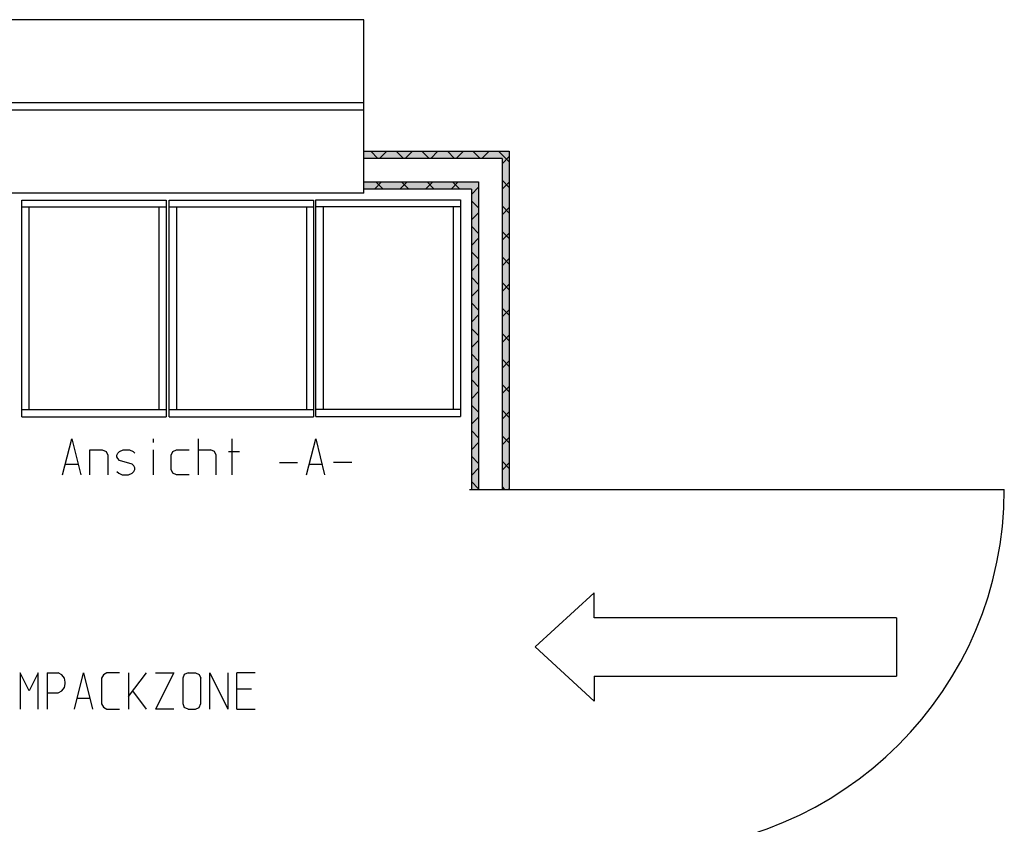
# Model space of a CAD drawing. Header units: millimetres. Extents: x 0 to 40100, y 0 to 29075.
# Tile 89 of 119: x 17527 to 20252, y 24018 to 26245. Entities that reach past the tile are written whole.
import ezdxf

# ---------------------------------------------------------------- set-up
doc = ezdxf.new("R2010")
doc.units = ezdxf.units.MM
doc.header["$MEASUREMENT"] = 0
doc.linetypes.add('AUSGEZOGEN', pattern=[0, 0])
doc.layers.get('0').update_dxf_attribs({"linetype": 'CONTINUOUS'})
for name, color, linetype, true_color in [('ibmp_KT_Beschriftung', 1, 'AUSGEZOGEN', 0xff0000), ('ibmp_KT_Fenster_Türen_Durchbrüche', 7, 'AUSGEZOGEN', 0x008080), ('ibmp_KT_Geräte-bauseits', 7, 'AUSGEZOGEN', 0x008000), ('ibmp_KT_Geräte_Ansicht', 1, 'AUSGEZOGEN', 0xff0000), ('ibmp_KT_Grundriss', 6, 'AUSGEZOGEN', 0xff00ff), ('ibmp_KT_Grundriss_Grundfläche', 7, 'AUSGEZOGEN', 0xffc6ff), ('ibmp_KT_Grundriss_Schraffur', 6, 'AUSGEZOGEN', 0xff00ff)]:
    doc.layers.add(name, color=color, linetype=linetype, true_color=true_color)
doc.styles.get("Standard").update_dxf_attribs({"font": 'TXT.SHX'})

# ---------------------------------------------------------------- blocks, each defined once
blk = doc.blocks.new('_SWS_COLOR_BLOCK_13')
at = {"layer": 'ibmp_KT_Grundriss_Grundfläche', "color": 0, "true_color": 0xfefefe}
for points in [[(18480, 25861.5), (18882.3, 25881.5), (18862.3, 25861.5)], [(18480, 25861.5), (18480, 25881.5), (18882.3, 25881.5)]]:
    blk.add_solid(points, dxfattribs=at)
at = {"color": 0, "true_color": 0x000000}
blk.add_attdef('', (0, 0), '', height=1, dxfattribs=at)
blk = doc.blocks.new('_SWS_COLOR_BLOCK_14')
at = {"layer": 'ibmp_KT_Grundriss_Grundfläche', "color": 0, "true_color": 0xfefefe}
for points in [[(18862.3, 25861.5), (18882.3, 25881.5), (18882.3, 24945)], [(18862.3, 25861.5), (18882.3, 24945), (18862.3, 24945)]]:
    blk.add_solid(points, dxfattribs=at)
at = {"color": 0, "true_color": 0x000000}
blk.add_attdef('', (0, 0), '', height=1, dxfattribs=at)
blk = doc.blocks.new('_SWS_COLOR_BLOCK_87')
at = {"layer": 'ibmp_KT_Grundriss_Grundfläche', "color": 0, "true_color": 0xfefefe}
for points in [[(18480, 25776.2), (18797.3, 25796.2), (18777.3, 25776.2)], [(18480, 25776.2), (18480, 25796.2), (18797.3, 25796.2)]]:
    blk.add_solid(points, dxfattribs=at)
at = {"color": 0, "true_color": 0x000000}
blk.add_attdef('', (0, 0), '', height=1, dxfattribs=at)
blk = doc.blocks.new('_SWS_COLOR_BLOCK_88')
at = {"layer": 'ibmp_KT_Grundriss_Grundfläche', "color": 0, "true_color": 0xfefefe}
for points in [[(18777.3, 25776.2), (18797.3, 25796.2), (18797.3, 24945)], [(18777.3, 25776.2), (18797.3, 24945), (18777.3, 24945)]]:
    blk.add_solid(points, dxfattribs=at)
at = {"color": 0, "true_color": 0x000000}
blk.add_attdef('', (0, 0), '', height=1, dxfattribs=at)
blk = doc.blocks.new('BLOCK_00390')
at = {"layer": 'ibmp_KT_Geräte-bauseits', "color": 0, "linetype": 'AUSGEZOGEN', "true_color": 0x000000}
for p, q in [((18346.87, 25747.1), (18746.87, 25747.1)), ((18346.87, 25147.1), (18346.87, 25747.1)), ((18746.87, 25727.1), (18346.87, 25727.1)), ((18366.87, 25727.1), (18366.87, 25167.1)), ((18726.87, 25727.1), (18726.87, 25167.1)), ((18746.87, 25747.1), (18746.87, 25147.1)), ((18346.87, 25167.1), (18746.87, 25167.1)), ((18346.87, 25147.1), (18746.87, 25147.1))]:
    blk.add_line(p, q, dxfattribs=at)
at = {"color": 0, "true_color": 0x000000}
blk.add_attdef('', (0, 0), '', height=1, dxfattribs=at)
blk = doc.blocks.new('BLOCK_00391')
at = {"layer": 'ibmp_KT_Geräte-bauseits', "color": 0, "linetype": 'AUSGEZOGEN', "true_color": 0x000000}
for p, q in [((18346.87, 25747.1), (18746.87, 25747.1)), ((18346.87, 25147.1), (18346.87, 25747.1)), ((18746.87, 25727.1), (18346.87, 25727.1)), ((18366.87, 25727.1), (18366.87, 25167.1)), ((18726.87, 25727.1), (18726.87, 25167.1)), ((18746.87, 25747.1), (18746.87, 25147.1)), ((18346.87, 25167.1), (18746.87, 25167.1)), ((18346.87, 25147.1), (18746.87, 25147.1))]:
    blk.add_line(p, q, dxfattribs=at)
at = {"color": 0, "true_color": 0x000000}
blk.add_attdef('', (0, 0), '', height=1, dxfattribs=at)
blk = doc.blocks.new('BLOCK_00392')
at = {"layer": 'ibmp_KT_Geräte-bauseits', "color": 0, "linetype": 'AUSGEZOGEN', "true_color": 0x000000}
for p, q in [((18346.87, 25747.1), (18746.87, 25747.1)), ((18346.87, 25147.1), (18346.87, 25747.1)), ((18746.87, 25727.1), (18346.87, 25727.1)), ((18366.87, 25727.1), (18366.87, 25167.1)), ((18726.87, 25727.1), (18726.87, 25167.1)), ((18746.87, 25747.1), (18746.87, 25147.1)), ((18346.87, 25167.1), (18746.87, 25167.1)), ((18346.87, 25147.1), (18746.87, 25147.1))]:
    blk.add_line(p, q, dxfattribs=at)
at = {"color": 0, "true_color": 0x000000}
blk.add_attdef('', (0, 0), '', height=1, dxfattribs=at)
blk = doc.blocks.new('BLOCK_00393')
at = {"layer": 'ibmp_KT_Geräte-bauseits', "color": 0, "linetype": 'AUSGEZOGEN', "true_color": 0x000000}
for p, q in [((18346.87, 25747.1), (18746.87, 25747.1)), ((18346.87, 25147.1), (18346.87, 25747.1)), ((18746.87, 25727.1), (18346.87, 25727.1)), ((18366.87, 25727.1), (18366.87, 25167.1)), ((18726.87, 25727.1), (18726.87, 25167.1)), ((18746.87, 25747.1), (18746.87, 25147.1)), ((18346.87, 25167.1), (18746.87, 25167.1)), ((18346.87, 25147.1), (18746.87, 25147.1))]:
    blk.add_line(p, q, dxfattribs=at)
at = {"color": 0, "true_color": 0x000000}
blk.add_attdef('', (0, 0), '', height=1, dxfattribs=at)
blk = doc.blocks.new('BLOCK_00394')
at = {"layer": 'ibmp_KT_Geräte-bauseits', "color": 0, "linetype": 'AUSGEZOGEN', "true_color": 0x000000}
for p, q in [((18346.87, 25747.1), (18746.87, 25747.1)), ((18346.87, 25147.1), (18346.87, 25747.1)), ((18746.87, 25727.1), (18346.87, 25727.1)), ((18366.87, 25727.1), (18366.87, 25167.1)), ((18726.87, 25727.1), (18726.87, 25167.1)), ((18746.87, 25747.1), (18746.87, 25147.1)), ((18346.87, 25167.1), (18746.87, 25167.1)), ((18346.87, 25147.1), (18746.87, 25147.1))]:
    blk.add_line(p, q, dxfattribs=at)
at = {"color": 0, "true_color": 0x000000}
blk.add_attdef('', (0, 0), '', height=1, dxfattribs=at)
blk = doc.blocks.new('BLOCK_00395')
at = {"layer": 'ibmp_KT_Geräte-bauseits', "color": 0, "linetype": 'AUSGEZOGEN', "true_color": 0x000000}
for p, q in [((18346.87, 25747.1), (18746.87, 25747.1)), ((18346.87, 25147.1), (18346.87, 25747.1)), ((18746.87, 25727.1), (18346.87, 25727.1)), ((18366.87, 25727.1), (18366.87, 25167.1)), ((18726.87, 25727.1), (18726.87, 25167.1)), ((18746.87, 25747.1), (18746.87, 25147.1)), ((18346.87, 25167.1), (18746.87, 25167.1)), ((18346.87, 25147.1), (18746.87, 25147.1))]:
    blk.add_line(p, q, dxfattribs=at)
at = {"color": 0, "true_color": 0x000000}
blk.add_attdef('', (0, 0), '', height=1, dxfattribs=at)
blk = doc.blocks.new('BLOCK_00402')
at = {"layer": 'ibmp_KT_Geräte-bauseits', "color": 0, "linetype": 'AUSGEZOGEN', "true_color": 0x000000}
for p, q in [((17532.87, 25746.1), (17932.87, 25746.1)), ((17532.87, 25146.1), (17532.87, 25746.1)), ((17932.87, 25726.1), (17532.87, 25726.1)), ((17552.87, 25726.1), (17552.87, 25166.1)), ((17912.87, 25726.1), (17912.87, 25166.1)), ((17932.87, 25746.1), (17932.87, 25146.1)), ((17532.87, 25166.1), (17932.87, 25166.1)), ((17532.87, 25146.1), (17932.87, 25146.1))]:
    blk.add_line(p, q, dxfattribs=at)
at = {"color": 0, "true_color": 0x000000}
blk.add_attdef('', (0, 0), '', height=1, dxfattribs=at)
blk = doc.blocks.new('BLOCK_00403')
at = {"layer": 'ibmp_KT_Geräte-bauseits', "color": 0, "linetype": 'AUSGEZOGEN', "true_color": 0x000000}
for p, q in [((17532.87, 25746.1), (17932.87, 25746.1)), ((17532.87, 25146.1), (17532.87, 25746.1)), ((17932.87, 25726.1), (17532.87, 25726.1)), ((17552.87, 25726.1), (17552.87, 25166.1)), ((17912.87, 25726.1), (17912.87, 25166.1)), ((17932.87, 25746.1), (17932.87, 25146.1)), ((17532.87, 25166.1), (17932.87, 25166.1)), ((17532.87, 25146.1), (17932.87, 25146.1))]:
    blk.add_line(p, q, dxfattribs=at)
at = {"color": 0, "true_color": 0x000000}
blk.add_attdef('', (0, 0), '', height=1, dxfattribs=at)
blk = doc.blocks.new('BLOCK_00404')
at = {"layer": 'ibmp_KT_Geräte-bauseits', "color": 0, "linetype": 'AUSGEZOGEN', "true_color": 0x000000}
for p, q in [((17532.87, 25746.1), (17932.87, 25746.1)), ((17532.87, 25146.1), (17532.87, 25746.1)), ((17932.87, 25726.1), (17532.87, 25726.1)), ((17552.87, 25726.1), (17552.87, 25166.1)), ((17912.87, 25726.1), (17912.87, 25166.1)), ((17932.87, 25746.1), (17932.87, 25146.1)), ((17532.87, 25166.1), (17932.87, 25166.1)), ((17532.87, 25146.1), (17932.87, 25146.1))]:
    blk.add_line(p, q, dxfattribs=at)
at = {"color": 0, "true_color": 0x000000}
blk.add_attdef('', (0, 0), '', height=1, dxfattribs=at)
blk = doc.blocks.new('BLOCK_00405')
at = {"layer": 'ibmp_KT_Geräte-bauseits', "color": 0, "linetype": 'AUSGEZOGEN', "true_color": 0x000000}
for p, q in [((17532.87, 25746.1), (17932.87, 25746.1)), ((17532.87, 25146.1), (17532.87, 25746.1)), ((17932.87, 25726.1), (17532.87, 25726.1)), ((17552.87, 25726.1), (17552.87, 25166.1)), ((17912.87, 25726.1), (17912.87, 25166.1)), ((17932.87, 25746.1), (17932.87, 25146.1)), ((17532.87, 25166.1), (17932.87, 25166.1)), ((17532.87, 25146.1), (17932.87, 25146.1))]:
    blk.add_line(p, q, dxfattribs=at)
at = {"color": 0, "true_color": 0x000000}
blk.add_attdef('', (0, 0), '', height=1, dxfattribs=at)
blk = doc.blocks.new('BLOCK_00406')
at = {"layer": 'ibmp_KT_Geräte-bauseits', "color": 0, "linetype": 'AUSGEZOGEN', "true_color": 0x000000}
for p, q in [((17532.87, 25746.1), (17932.87, 25746.1)), ((17532.87, 25146.1), (17532.87, 25746.1)), ((17932.87, 25726.1), (17532.87, 25726.1)), ((17552.87, 25726.1), (17552.87, 25166.1)), ((17912.87, 25726.1), (17912.87, 25166.1)), ((17932.87, 25746.1), (17932.87, 25146.1)), ((17532.87, 25166.1), (17932.87, 25166.1)), ((17532.87, 25146.1), (17932.87, 25146.1))]:
    blk.add_line(p, q, dxfattribs=at)
at = {"color": 0, "true_color": 0x000000}
blk.add_attdef('', (0, 0), '', height=1, dxfattribs=at)
blk = doc.blocks.new('BLOCK_00407')
at = {"layer": 'ibmp_KT_Geräte-bauseits', "color": 0, "linetype": 'AUSGEZOGEN', "true_color": 0x000000}
for p, q in [((17532.87, 25746.1), (17932.87, 25746.1)), ((17532.87, 25146.1), (17532.87, 25746.1)), ((17932.87, 25726.1), (17532.87, 25726.1)), ((17552.87, 25726.1), (17552.87, 25166.1)), ((17912.87, 25726.1), (17912.87, 25166.1)), ((17932.87, 25746.1), (17932.87, 25146.1)), ((17532.87, 25166.1), (17932.87, 25166.1)), ((17532.87, 25146.1), (17932.87, 25146.1))]:
    blk.add_line(p, q, dxfattribs=at)
at = {"color": 0, "true_color": 0x000000}
blk.add_attdef('', (0, 0), '', height=1, dxfattribs=at)
blk = doc.blocks.new('BLOCK_00408')
at = {"layer": 'ibmp_KT_Geräte-bauseits', "color": 0, "linetype": 'AUSGEZOGEN', "true_color": 0x000000}
for p, q in [((17940.87, 25746.1), (18340.87, 25746.1)), ((17940.87, 25146.1), (17940.87, 25746.1)), ((18340.87, 25726.1), (17940.87, 25726.1)), ((17960.87, 25726.1), (17960.87, 25166.1)), ((18320.87, 25726.1), (18320.87, 25166.1)), ((18340.87, 25746.1), (18340.87, 25146.1)), ((17940.87, 25166.1), (18340.87, 25166.1)), ((17940.87, 25146.1), (18340.87, 25146.1))]:
    blk.add_line(p, q, dxfattribs=at)
at = {"color": 0, "true_color": 0x000000}
blk.add_attdef('', (0, 0), '', height=1, dxfattribs=at)
blk = doc.blocks.new('BLOCK_00409')
at = {"layer": 'ibmp_KT_Geräte-bauseits', "color": 0, "linetype": 'AUSGEZOGEN', "true_color": 0x000000}
for p, q in [((17940.87, 25746.1), (18340.87, 25746.1)), ((17940.87, 25146.1), (17940.87, 25746.1)), ((18340.87, 25726.1), (17940.87, 25726.1)), ((17960.87, 25726.1), (17960.87, 25166.1)), ((18320.87, 25726.1), (18320.87, 25166.1)), ((18340.87, 25746.1), (18340.87, 25146.1)), ((17940.87, 25166.1), (18340.87, 25166.1)), ((17940.87, 25146.1), (18340.87, 25146.1))]:
    blk.add_line(p, q, dxfattribs=at)
at = {"color": 0, "true_color": 0x000000}
blk.add_attdef('', (0, 0), '', height=1, dxfattribs=at)
blk = doc.blocks.new('BLOCK_00410')
at = {"layer": 'ibmp_KT_Geräte-bauseits', "color": 0, "linetype": 'AUSGEZOGEN', "true_color": 0x000000}
for p, q in [((17940.87, 25746.1), (18340.87, 25746.1)), ((17940.87, 25146.1), (17940.87, 25746.1)), ((18340.87, 25726.1), (17940.87, 25726.1)), ((17960.87, 25726.1), (17960.87, 25166.1)), ((18320.87, 25726.1), (18320.87, 25166.1)), ((18340.87, 25746.1), (18340.87, 25146.1)), ((17940.87, 25166.1), (18340.87, 25166.1)), ((17940.87, 25146.1), (18340.87, 25146.1))]:
    blk.add_line(p, q, dxfattribs=at)
at = {"color": 0, "true_color": 0x000000}
blk.add_attdef('', (0, 0), '', height=1, dxfattribs=at)
blk = doc.blocks.new('BLOCK_00411')
at = {"layer": 'ibmp_KT_Geräte-bauseits', "color": 0, "linetype": 'AUSGEZOGEN', "true_color": 0x000000}
for p, q in [((17940.87, 25746.1), (18340.87, 25746.1)), ((17940.87, 25146.1), (17940.87, 25746.1)), ((18340.87, 25726.1), (17940.87, 25726.1)), ((17960.87, 25726.1), (17960.87, 25166.1)), ((18320.87, 25726.1), (18320.87, 25166.1)), ((18340.87, 25746.1), (18340.87, 25146.1)), ((17940.87, 25166.1), (18340.87, 25166.1)), ((17940.87, 25146.1), (18340.87, 25146.1))]:
    blk.add_line(p, q, dxfattribs=at)
at = {"color": 0, "true_color": 0x000000}
blk.add_attdef('', (0, 0), '', height=1, dxfattribs=at)
blk = doc.blocks.new('BLOCK_00412')
at = {"layer": 'ibmp_KT_Geräte-bauseits', "color": 0, "linetype": 'AUSGEZOGEN', "true_color": 0x000000}
for p, q in [((17940.87, 25746.1), (18340.87, 25746.1)), ((17940.87, 25146.1), (17940.87, 25746.1)), ((18340.87, 25726.1), (17940.87, 25726.1)), ((17960.87, 25726.1), (17960.87, 25166.1)), ((18320.87, 25726.1), (18320.87, 25166.1)), ((18340.87, 25746.1), (18340.87, 25146.1)), ((17940.87, 25166.1), (18340.87, 25166.1)), ((17940.87, 25146.1), (18340.87, 25146.1))]:
    blk.add_line(p, q, dxfattribs=at)
at = {"color": 0, "true_color": 0x000000}
blk.add_attdef('', (0, 0), '', height=1, dxfattribs=at)
blk = doc.blocks.new('BLOCK_00413')
at = {"layer": 'ibmp_KT_Geräte-bauseits', "color": 0, "linetype": 'AUSGEZOGEN', "true_color": 0x000000}
for p, q in [((17940.87, 25746.1), (18340.87, 25746.1)), ((17940.87, 25146.1), (17940.87, 25746.1)), ((18340.87, 25726.1), (17940.87, 25726.1)), ((17960.87, 25726.1), (17960.87, 25166.1)), ((18320.87, 25726.1), (18320.87, 25166.1)), ((18340.87, 25746.1), (18340.87, 25146.1)), ((17940.87, 25166.1), (18340.87, 25166.1)), ((17940.87, 25146.1), (18340.87, 25146.1))]:
    blk.add_line(p, q, dxfattribs=at)
at = {"color": 0, "true_color": 0x000000}
blk.add_attdef('', (0, 0), '', height=1, dxfattribs=at)
blk = doc.blocks.new('BLOCK_00430')
at = {"layer": 'ibmp_KT_Fenster_Türen_Durchbrüche', "color": 0, "linetype": 'AUSGEZOGEN', "true_color": 0x000000}
for p, q in [((17110.1, 26245.38), (17110.1, 25765.38)), ((18480.1, 26245.38), (17110.1, 26245.38)), ((18480.1, 25765.38), (18480.1, 26245.38)), ((18480.1, 26014.98), (17110.1, 26014.98)), ((17110.1, 25995.78), (18480.1, 25995.78)), ((18480.1, 25765.38), (17110.1, 25765.38))]:
    blk.add_line(p, q, dxfattribs=at)
at = {"color": 0, "true_color": 0x000000}
blk.add_attdef('', (0, 0), '', height=1, dxfattribs=at)
blk = doc.blocks.new('BLOCK_00439')
at = {"layer": 'ibmp_KT_Beschriftung', "color": 0, "linetype": 'AUSGEZOGEN', "true_color": 0x000000}
for p, q in [((18954.1, 24509.1), (19116.95, 24659.1)), ((19116.95, 24589.86), (19116.95, 24659.1)), ((19954.1, 24589.86), (19116.95, 24589.86)), ((19954.1, 24589.86), (19954.1, 24428.34)), ((19116.95, 24359.1), (18954.1, 24509.1)), ((19116.95, 24428.34), (19116.95, 24359.1)), ((19116.95, 24428.34), (19954.1, 24428.34))]:
    blk.add_line(p, q, dxfattribs=at)
at = {"color": 0, "true_color": 0x000000}
blk.add_attdef('', (0, 0), '', height=1, dxfattribs=at)
blk = doc.blocks.new('BLOCK_00472')
at = {"layer": 'ibmp_KT_Fenster_Türen_Durchbrüche', "color": 0, "linetype": 'AUSGEZOGEN', "true_color": 0x000000}
for p, q in [((18772.1, 24945.1), (19252.1, 24945.1)), ((19252.1, 24945.1), (20252.1, 24945.1)), ((19252.1, 23945.1), (18772.1, 23945.1))]:
    blk.add_line(p, q, dxfattribs=at)
blk.add_arc((19252.1, 24945.1), 1000, 270, 360, dxfattribs=at)
at = {"color": 0, "true_color": 0x000000}
blk.add_attdef('', (0, 0), '', height=1, dxfattribs=at)
blk = doc.blocks.new('BLOCK_00518')
at = {"layer": 'ibmp_KT_Beschriftung', "color": 0, "linetype": 'AUSGEZOGEN', "true_color": 0x000000}
for p, q in [((16328.6, 24437.1), (16343.27, 24337.1)), ((16363.27, 24337.1), (16378.6, 24437.1)), ((16403.6, 24337.1), (16428.93, 24437.1)), ((16428.93, 24437.1), (16453.6, 24337.1)), ((16478.6, 24437.1), (16508.6, 24437.1)), ((16478.6, 24437.1), (16478.6, 24337.1)), ((16518.6, 24431.76), (16508.6, 24437.1)), ((16525.93, 24422.43), (16518.6, 24431.76)), ((16528.6, 24411.76), (16525.93, 24422.43)), ((16553.6, 24437.1), (16603.6, 24437.1)), ((16553.6, 24337.1), (16553.6, 24437.1)), ((16628.6, 24337.1), (16628.6, 24437.1)), ((16628.6, 24437.1), (16678.6, 24337.1)), ((16678.6, 24437.1), (16678.6, 24337.1)), ((16703.6, 24437.1), (16753.6, 24437.1)), ((16703.6, 24337.1), (16703.6, 24437.1)), ((16803.93, 24437.1), (16803.93, 24337.1)), ((16853.6, 24437.1), (16853.6, 24337.1)), ((16903.6, 24337.1), (16853.6, 24437.1)), ((16903.6, 24337.1), (16903.6, 24437.1)), ((16928.6, 24422.43), (16933.93, 24431.76)), ((16928.6, 24351.76), (16928.6, 24422.43)), ((16933.93, 24431.76), (16943.27, 24437.1)), ((16943.27, 24437.1), (16978.6, 24437.1)), ((17003.6, 24337.1), (17028.93, 24437.1)), ((17028.93, 24437.1), (17053.6, 24337.1)), ((17078.6, 24437.1), (17078.6, 24337.1)), ((17128.6, 24337.1), (17078.6, 24437.1)), ((17128.6, 24337.1), (17128.6, 24437.1)), ((17153.6, 24422.43), (17158.93, 24431.76)), ((17153.6, 24351.76), (17153.6, 24422.43)), ((17158.93, 24431.76), (17168.27, 24437.1)), ((17168.27, 24437.1), (17203.6, 24437.1)), ((17353.6, 24437.1), (17303.6, 24337.1)), ((17453.6, 24351.76), (17453.6, 24437.1)), ((17503.6, 24437.1), (17503.6, 24351.76)), ((17553.93, 24387.1), (17528.6, 24437.1)), ((17528.6, 24437.1), (17528.6, 24337.1)), ((17578.6, 24437.1), (17553.93, 24387.1)), ((17578.6, 24337.1), (17578.6, 24437.1)), ((17603.6, 24437.1), (17633.6, 24437.1)), ((17603.6, 24437.1), (17603.6, 24337.1)), ((17643.6, 24431.76), (17633.6, 24437.1)), ((17650.93, 24422.43), (17643.6, 24431.76)), ((17653.6, 24411.76), (17650.93, 24422.43)), ((17678.6, 24337.1), (17703.93, 24437.1)), ((17703.93, 24437.1), (17728.6, 24337.1)), ((17758.93, 24431.76), (17753.6, 24422.43)), ((17753.6, 24422.43), (17753.6, 24351.76)), ((17768.27, 24437.1), (17758.93, 24431.76)), ((17803.6, 24437.1), (17768.27, 24437.1)), ((17828.6, 24437.1), (17828.6, 24337.1)), ((17828.6, 24371.76), (17878.6, 24437.1)), ((17903.6, 24437.1), (17953.6, 24437.1)), ((17953.6, 24437.1), (17903.6, 24337.1)), ((17982.6, 24432.43), (17978.6, 24422.43)), ((17978.6, 24422.43), (17978.6, 24352.43)), ((17993.93, 24437.1), (17982.6, 24432.43)), ((17993.93, 24437.1), (18013.93, 24437.1)), ((18013.93, 24437.1), (18023.93, 24432.43)), ((18023.93, 24432.43), (18028.6, 24422.43)), ((18028.6, 24352.43), (18028.6, 24422.43)), ((18053.6, 24337.1), (18053.6, 24437.1)), ((18053.6, 24437.1), (18103.6, 24337.1)), ((18103.6, 24437.1), (18103.6, 24337.1)), ((18178.6, 24437.1), (18128.6, 24437.1)), ((18128.6, 24337.1), (18128.6, 24437.1)), ((16353.93, 24397.1), (16343.27, 24337.1)), ((16363.27, 24337.1), (16353.93, 24397.1)), ((16508.6, 24382.43), (16518.6, 24387.1)), ((16518.6, 24387.1), (16525.93, 24397.1)), ((16525.93, 24397.1), (16528.6, 24407.1)), ((16528.6, 24407.1), (16528.6, 24411.76)), ((16553.6, 24391.76), (16593.6, 24391.76)), ((16703.6, 24391.76), (16743.6, 24391.76)), ((16963.27, 24391.76), (16978.6, 24391.76)), ((16978.6, 24391.76), (16978.6, 24337.1)), ((17188.27, 24391.76), (17203.6, 24391.76)), ((17203.6, 24391.76), (17203.6, 24337.1)), ((17633.6, 24382.43), (17643.6, 24387.1)), ((17643.6, 24387.1), (17650.93, 24397.1)), ((17650.93, 24397.1), (17653.6, 24407.1)), ((17653.6, 24407.1), (17653.6, 24411.76)), ((17878.6, 24337.1), (17840.6, 24387.1)), ((18168.6, 24391.76), (18128.6, 24391.76)), ((16410.93, 24367.1), (16446.27, 24367.1)), ((16478.6, 24382.43), (16508.6, 24382.43)), ((16528.6, 24337.1), (16508.6, 24382.43)), ((17010.93, 24367.1), (17046.27, 24367.1)), ((17603.6, 24382.43), (17633.6, 24382.43)), ((17685.93, 24367.1), (17721.27, 24367.1)), ((16603.6, 24337.1), (16553.6, 24337.1)), ((16753.6, 24337.1), (16703.6, 24337.1)), ((16933.93, 24342.43), (16928.6, 24351.76)), ((16943.27, 24337.1), (16933.93, 24342.43)), ((16978.6, 24337.1), (16943.27, 24337.1)), ((17158.93, 24342.43), (17153.6, 24351.76)), ((17168.27, 24337.1), (17158.93, 24342.43)), ((17203.6, 24337.1), (17168.27, 24337.1)), ((17458.93, 24342.43), (17453.6, 24351.76)), ((17468.27, 24337.1), (17458.93, 24342.43)), ((17488.27, 24337.1), (17468.27, 24337.1)), ((17498.93, 24342.43), (17488.27, 24337.1)), ((17503.6, 24351.76), (17498.93, 24342.43)), ((17753.6, 24351.76), (17758.93, 24342.43)), ((17758.93, 24342.43), (17768.27, 24337.1)), ((17768.27, 24337.1), (17803.6, 24337.1)), ((17953.6, 24337.1), (17903.6, 24337.1)), ((17978.6, 24352.43), (17982.6, 24341.76)), ((17993.93, 24337.1), (17982.6, 24341.76)), ((17993.93, 24337.1), (18013.93, 24337.1)), ((18013.93, 24337.1), (18023.93, 24341.76)), ((18023.93, 24341.76), (18028.6, 24352.43)), ((18128.6, 24337.1), (18178.6, 24337.1))]:
    blk.add_line(p, q, dxfattribs=at)
at = {"color": 0, "true_color": 0x000000}
blk.add_attdef('', (0, 0), '', height=1, dxfattribs=at)
blk = doc.blocks.new('BLOCK_00519')
at = {"layer": 'ibmp_KT_Geräte_Ansicht', "color": 0, "linetype": 'AUSGEZOGEN', "true_color": 0x000000}
for p, q in [((17646.18, 24985.1), (17671.51, 25085.1)), ((17671.51, 25085.1), (17696.18, 24985.1)), ((17896.51, 25085.1), (17896.51, 25075.1)), ((18021.18, 25085.1), (18021.18, 24985.1)), ((18115.51, 24985.1), (18115.51, 25085.1)), ((18321.18, 24985.1), (18346.51, 25085.1)), ((18346.51, 25085.1), (18371.18, 24985.1)), ((17721.18, 25055.1), (17755.85, 25055.1)), ((17721.18, 24985.1), (17721.18, 25055.1)), ((17755.85, 25055.1), (17766.51, 25050.43)), ((17766.51, 25050.43), (17771.18, 25039.76)), ((17796.18, 25039.76), (17798.85, 25045.1)), ((17798.85, 25045.1), (17803.51, 25050.43)), ((17803.51, 25050.43), (17813.51, 25055.1)), ((17813.51, 25055.1), (17830.85, 25055.1)), ((17830.85, 25055.1), (17841.51, 25050.43)), ((17846.18, 25045.1), (17841.51, 25050.43)), ((17896.51, 25055.1), (17896.51, 24985.1)), ((17946.18, 25039.76), (17951.51, 25050.43)), ((17951.51, 25050.43), (17960.85, 25055.1)), ((17960.85, 25055.1), (17996.18, 25055.1)), ((18021.18, 25055.1), (18055.85, 25055.1)), ((18066.51, 25050.43), (18055.85, 25055.1)), ((18071.18, 25039.76), (18066.51, 25050.43)), ((18105.51, 25050.43), (18135.51, 25050.43)), ((17653.51, 25015.1), (17688.85, 25015.1)), ((17771.18, 25039.76), (17771.18, 24985.1)), ((17796.18, 25035.1), (17796.18, 25039.76)), ((17798.85, 25030.43), (17796.18, 25035.1)), ((17803.51, 25025.1), (17798.85, 25030.43)), ((17838.85, 25015.1), (17803.51, 25025.1)), ((17843.51, 25010.43), (17838.85, 25015.1)), ((17946.18, 24999.76), (17946.18, 25039.76)), ((18071.18, 24985.1), (18071.18, 25039.76)), ((18246.18, 25019.76), (18296.18, 25019.76)), ((18328.51, 25015.1), (18363.85, 25015.1)), ((18446.18, 25019.76), (18396.18, 25019.76)), ((17796.18, 24995.1), (17801.51, 24990.43)), ((17801.51, 24990.43), (17810.85, 24985.1)), ((17828.85, 24985.1), (17838.85, 24990.43)), ((17838.85, 24990.43), (17843.51, 24995.1)), ((17846.18, 25005.1), (17843.51, 25010.43)), ((17843.51, 24995.1), (17846.18, 24999.76)), ((17846.18, 24999.76), (17846.18, 25005.1)), ((17951.51, 24990.43), (17946.18, 24999.76)), ((17960.85, 24985.1), (17951.51, 24990.43)), ((17810.85, 24985.1), (17828.85, 24985.1)), ((17996.18, 24985.1), (17960.85, 24985.1))]:
    blk.add_line(p, q, dxfattribs=at)
at = {"color": 0, "true_color": 0x000000}
blk.add_attdef('', (0, 0), '', height=1, dxfattribs=at)

msp = doc.modelspace()

# ---------------------------------------------------------------- linework, layer by layer
at = {"layer": 'ibmp_KT_Grundriss', "color": 0, "linetype": 'AUSGEZOGEN', "true_color": 0x000000}
for p, q in [((18480.1, 25881.48), (18882.24, 25881.48)), ((18862.24, 25861.48), (18480.1, 25861.48)), ((18862.24, 25861.48), (18862.24, 24945.1)), ((18882.24, 25881.48), (18882.24, 24945.1)), ((18480.1, 25796.26), (18797.24, 25796.26)), ((18777.24, 25776.26), (18480.1, 25776.26)), ((18777.24, 25776.26), (18777.24, 24945.1)), ((18797.24, 25796.26), (18797.24, 24945.1))]:
    msp.add_line(p, q, dxfattribs=at)
at = {"layer": 'ibmp_KT_Grundriss_Schraffur', "color": 0, "linetype": 'AUSGEZOGEN', "true_color": 0x000000}
for p, q in [((18518.69, 25861.48), (18498.69, 25881.48)), ((18543.44, 25881.48), (18523.44, 25861.48)), ((18569.4, 25881.48), (18589.4, 25861.48)), ((18594.15, 25861.48), (18614.15, 25881.48)), ((18660.11, 25861.48), (18640.11, 25881.48)), ((18684.86, 25881.48), (18664.86, 25861.48)), ((18710.82, 25881.48), (18730.82, 25861.48)), ((18735.57, 25861.48), (18755.57, 25881.48)), ((18801.53, 25861.48), (18781.53, 25881.48)), ((18826.28, 25881.48), (18806.28, 25861.48)), ((18852.24, 25881.48), (18867.24, 25866.48)), ((18882.24, 25866.74), (18862.24, 25846.74)), ((18882.24, 25851.48), (18867.24, 25866.48)), ((18508.92, 25776.26), (18528.92, 25796.26)), ((18513.21, 25796.26), (18533.21, 25776.26)), ((18599.63, 25796.26), (18579.63, 25776.26)), ((18603.92, 25776.26), (18583.92, 25796.26)), ((18650.34, 25776.26), (18670.34, 25796.26)), ((18654.63, 25796.26), (18674.63, 25776.26)), ((18741.05, 25796.26), (18721.05, 25776.26)), ((18745.34, 25776.26), (18725.34, 25796.26)), ((18797.24, 25781.74), (18777.24, 25761.74)), ((18796.05, 25796.26), (18796.64, 25795.66)), ((18797.24, 25795.06), (18796.64, 25795.66)), ((18862.24, 25800.78), (18882.24, 25780.78)), ((18862.24, 25776.02), (18882.24, 25796.02)), ((18797.24, 25724.36), (18777.24, 25744.36)), ((18882.24, 25710.06), (18862.24, 25730.06)), ((18862.24, 25705.32), (18882.24, 25725.32)), ((18777.24, 25691.02), (18797.24, 25711.02)), ((18777.24, 25673.64), (18797.24, 25653.64)), ((18777.24, 25620.32), (18797.24, 25640.32)), ((18862.24, 25659.36), (18882.24, 25639.36)), ((18862.24, 25634.6), (18882.24, 25654.6)), ((18797.24, 25582.94), (18777.24, 25602.94)), ((18882.24, 25568.64), (18862.24, 25588.64)), ((18777.24, 25549.6), (18797.24, 25569.6)), ((18862.24, 25563.9), (18882.24, 25583.9)), ((18777.24, 25532.22), (18797.24, 25512.22)), ((18862.24, 25517.94), (18882.24, 25497.94)), ((18862.24, 25493.18), (18882.24, 25513.18)), ((18777.24, 25478.9), (18797.24, 25498.9)), ((18797.24, 25441.52), (18777.24, 25461.52)), ((18777.24, 25408.18), (18797.24, 25428.18)), ((18882.24, 25427.22), (18862.24, 25447.22)), ((18862.24, 25422.48), (18882.24, 25442.48)), ((18777.24, 25390.8), (18797.24, 25370.8)), ((18862.24, 25376.52), (18882.24, 25356.52)), ((18862.24, 25351.76), (18882.24, 25371.76)), ((18777.24, 25337.48), (18797.24, 25357.48)), ((18797.24, 25300.1), (18777.24, 25320.1)), ((18777.24, 25266.76), (18797.24, 25286.76)), ((18882.24, 25285.8), (18862.24, 25305.8)), ((18862.24, 25281.06), (18882.24, 25301.06)), ((18777.24, 25249.38), (18797.24, 25229.38)), ((18862.24, 25235.1), (18882.24, 25215.1)), ((18777.24, 25196.06), (18797.24, 25216.06)), ((18862.24, 25210.34), (18882.24, 25230.34)), ((18797.24, 25158.68), (18777.24, 25178.68)), ((18882.24, 25144.38), (18862.24, 25164.38)), ((18862.24, 25139.64), (18882.24, 25159.64)), ((18777.24, 25125.34), (18797.24, 25145.34)), ((18777.24, 25107.96), (18797.24, 25087.96)), ((18777.24, 25054.64), (18797.24, 25074.64)), ((18862.24, 25093.68), (18882.24, 25073.68)), ((18862.24, 25068.92), (18882.24, 25088.92)), ((18797.24, 25017.26), (18777.24, 25037.26)), ((18882.24, 25002.96), (18862.24, 25022.96)), ((18862.24, 24998.22), (18882.24, 25018.22)), ((18777.24, 24983.92), (18797.24, 25003.92)), ((18777.24, 24966.54), (18797.24, 24946.54)), ((18862.24, 24952.26), (18869.4, 24945.1)), ((18882.24, 24947.5), (18879.83, 24945.1))]:
    msp.add_line(p, q, dxfattribs=at)

# ---------------------------------------------------------------- block references
at = {"layer": 'ibmp_KT_Beschriftung', "color": 0, "true_color": 0x000000}
for name in ['BLOCK_00439', 'BLOCK_00518']:
    msp.add_blockref(name, (0, 0), dxfattribs=at)
at = {"layer": 'ibmp_KT_Fenster_Türen_Durchbrüche', "color": 0, "true_color": 0x000000}
for name in ['BLOCK_00430', 'BLOCK_00472']:
    msp.add_blockref(name, (0, 0), dxfattribs=at)
at = {"layer": 'ibmp_KT_Geräte-bauseits', "color": 0, "true_color": 0x000000}
for name in ['BLOCK_00402', 'BLOCK_00403', 'BLOCK_00404', 'BLOCK_00405', 'BLOCK_00406', 'BLOCK_00407', 'BLOCK_00408', 'BLOCK_00409', 'BLOCK_00410', 'BLOCK_00411', 'BLOCK_00412', 'BLOCK_00413', 'BLOCK_00390', 'BLOCK_00391', 'BLOCK_00392', 'BLOCK_00393', 'BLOCK_00394', 'BLOCK_00395']:
    msp.add_blockref(name, (0, 0), dxfattribs=at)
at = {"layer": 'ibmp_KT_Geräte_Ansicht', "color": 0, "true_color": 0x000000}
msp.add_blockref('BLOCK_00519', (0, 0), dxfattribs=at)
at = {"layer": 'ibmp_KT_Grundriss_Grundfläche', "color": 0, "true_color": 0x000000}
for name in ['_SWS_COLOR_BLOCK_13', '_SWS_COLOR_BLOCK_14', '_SWS_COLOR_BLOCK_87', '_SWS_COLOR_BLOCK_88']:
    msp.add_blockref(name, (0, 0), dxfattribs=at)

doc.saveas('drawing.dxf')
